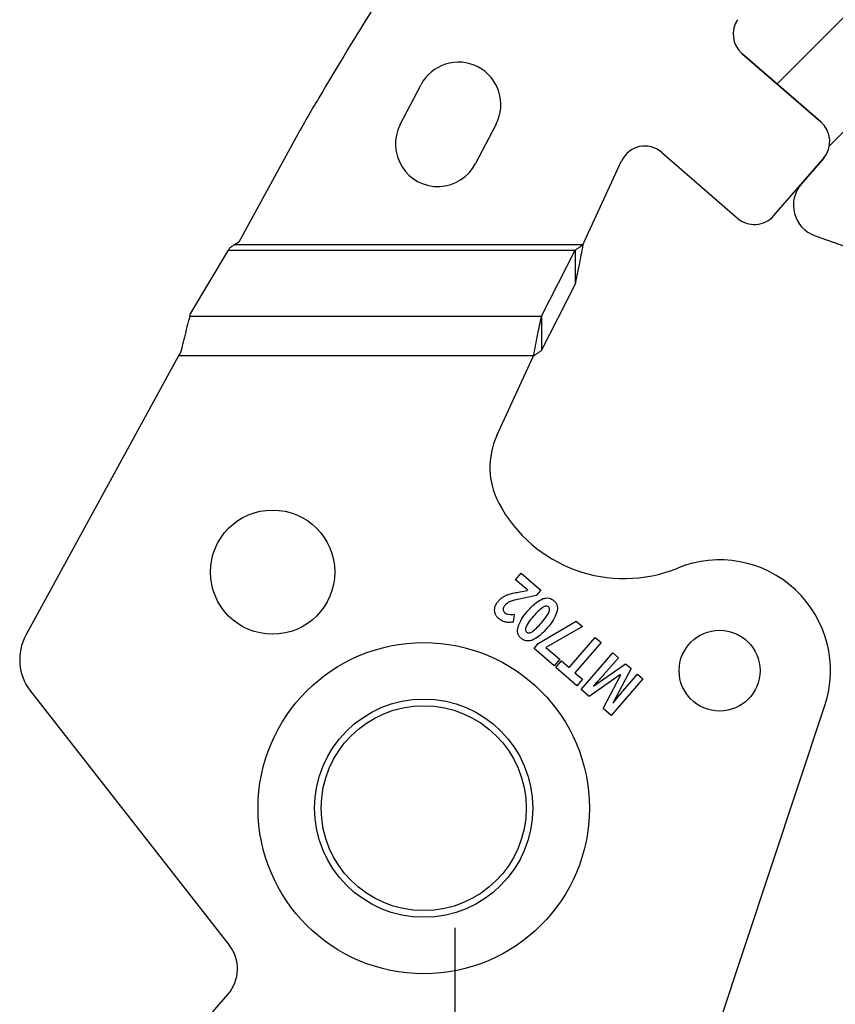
# Model space of a CAD drawing. Header units: inches. Extents: x -122 to 123, y -201 to 75.
# Tile 39 of 191: x -43.85 to -42.59, y 64.05 to 65.58. Entities that reach past the tile are written whole.
import ezdxf

# ---------------------------------------------------------------- set-up
doc = ezdxf.new("R2010")
doc.units = ezdxf.units.IN
doc.header["$MEASUREMENT"] = 0
doc.layers.add('STATION_LINES', color=231, linetype='Continuous')

# ---------------------------------------------------------------- blocks, each defined once
blk = doc.blocks.new('SW_HATCH_9')
at = {"color": 0, "linetype": 'Continuous', "lineweight": 18}
for p, q in [((0.7953, 0.4418), (-0.5247, -0.8782)), ((0.9143, 0.3839), (-0.4437, -0.974))]:
    blk.add_line(p, q, dxfattribs=at)

msp = doc.modelspace()

# ---------------------------------------------------------------- linework, layer by layer
at = {"color": 7, "linetype": 'Continuous', "lineweight": 25}
for p, q in [((-42.73507, 65.5232), (-42.61302, 65.4172)), ((-42.61302, 65.4172), (-42.73507, 65.5232)), ((-42.61302, 65.4172), (-42.73507, 65.5232)), ((-43.26289, 65.41319), (-43.23112, 65.47433)), ((-43.26289, 65.41319), (-43.23112, 65.47433)), ((-43.11492, 65.41395), (-43.14669, 65.35281)), ((-43.11492, 65.41395), (-43.14669, 65.35281)), ((-43.42361, 65.39379), (-43.51227, 65.23151)), ((-43.42361, 65.39379), (-43.51227, 65.23151)), ((-42.85928, 65.37035), (-42.74209, 65.26858)), ((-42.85928, 65.37035), (-42.74209, 65.26858)), ((-42.98059, 65.22742), (-42.92085, 65.35709)), ((-42.98059, 65.22742), (-42.92085, 65.35709)), ((-42.68566, 65.27255), (-42.60904, 65.36077)), ((-42.68566, 65.27255), (-42.60904, 65.36077)), ((-42.60904, 65.36077), (-42.64329, 65.32134)), ((-43.51227, 65.23151), (-43.51908, 65.22742)), ((-43.51227, 65.23151), (-43.51908, 65.22742)), ((-42.62216, 65.24139), (-42.24454, 65.1083)), ((-42.62216, 65.24139), (-42.24454, 65.1083)), ((-43.52846, 65.2191), (-43.5867, 65.12199)), ((-43.52846, 65.2191), (-43.5867, 65.12199)), ((-43.52846, 65.2191), (-42.9929, 65.2191)), ((-43.52846, 65.2191), (-42.9929, 65.2191)), ((-42.98059, 65.22742), (-43.51908, 65.22742)), ((-42.98059, 65.22742), (-43.51908, 65.22742)), ((-43.04467, 65.11725), (-42.9929, 65.2191)), ((-43.04467, 65.11725), (-42.9929, 65.2191)), ((-42.9929, 65.2191), (-42.9929, 65.16586)), ((-42.9929, 65.2191), (-42.9929, 65.16586)), ((-43.04467, 65.06401), (-42.9929, 65.16586)), ((-43.04467, 65.06401), (-42.9929, 65.16586)), ((-43.58797, 65.11725), (-43.5867, 65.12199)), ((-43.58797, 65.11725), (-43.5867, 65.12199)), ((-43.58797, 65.11725), (-43.04467, 65.11725)), ((-43.58797, 65.11725), (-43.04467, 65.11725)), ((-43.04467, 65.11725), (-43.04467, 65.06401)), ((-43.04467, 65.11725), (-43.04467, 65.06401)), ((-43.60191, 65.06179), (-43.60524, 65.05569)), ((-43.60191, 65.06179), (-43.60524, 65.05569)), ((-43.60524, 65.05569), (-43.84106, 64.62406)), ((-43.60524, 65.05569), (-43.84106, 64.62406)), ((-43.05698, 65.05569), (-43.60524, 65.05569)), ((-43.05698, 65.05569), (-43.60524, 65.05569)), ((-43.11357, 64.93284), (-43.05698, 65.05569)), ((-43.11357, 64.93284), (-43.05698, 65.05569)), ((-43.08477, 64.70989), (-43.07605, 64.71993)), ((-43.08477, 64.70989), (-43.07605, 64.71993)), ((-43.07605, 64.71993), (-43.04593, 64.69378)), ((-43.07605, 64.71993), (-43.04593, 64.69378)), ((-43.066, 64.69359), (-43.08477, 64.70989)), ((-43.066, 64.69359), (-43.08477, 64.70989)), ((-43.07794, 64.69102), (-43.06646, 64.69305)), ((-43.07794, 64.69102), (-43.06646, 64.69305)), ((-43.05314, 64.68547), (-43.0764, 64.68054)), ((-43.05314, 64.68547), (-43.0764, 64.68054)), ((-43.04593, 64.69378), (-43.05314, 64.68547)), ((-43.04593, 64.69378), (-43.05314, 64.68547)), ((-43.08682, 64.65646), (-43.08855, 64.64446)), ((-43.08682, 64.65646), (-43.08855, 64.64446)), ((-43.04961, 64.61119), (-42.99085, 64.64594)), ((-43.04961, 64.61119), (-42.99085, 64.64594)), ((-42.9813, 64.63765), (-43.03773, 64.60535)), ((-42.9813, 64.63765), (-43.03773, 64.60535)), ((-42.99085, 64.64594), (-42.9813, 64.63765)), ((-42.99085, 64.64594), (-42.9813, 64.63765)), ((-43.00207, 64.57412), (-42.96169, 64.62062)), ((-43.00207, 64.57412), (-42.96169, 64.62062)), ((-42.96169, 64.62062), (-42.95255, 64.61269)), ((-42.96169, 64.62062), (-42.95255, 64.61269)), ((-43.05612, 64.6037), (-43.04961, 64.61119)), ((-43.05612, 64.6037), (-43.04961, 64.61119)), ((-43.03773, 64.60535), (-43.01647, 64.58689)), ((-43.03773, 64.60535), (-43.01647, 64.58689)), ((-42.95255, 64.61269), (-42.99294, 64.56619)), ((-42.95255, 64.61269), (-42.99294, 64.56619)), ((-43.0252, 64.57685), (-43.05612, 64.6037)), ((-43.0252, 64.57685), (-43.05612, 64.6037)), ((-42.98327, 64.54029), (-42.93423, 64.59677)), ((-42.98327, 64.54029), (-42.93423, 64.59677)), ((-42.93423, 64.59677), (-42.9257, 64.58937)), ((-42.93423, 64.59677), (-42.9257, 64.58937)), ((-43.01647, 64.58689), (-43.0252, 64.57685)), ((-43.01647, 64.58689), (-43.0252, 64.57685)), ((-43.02244, 64.57431), (-43.01378, 64.58428)), ((-43.02244, 64.57431), (-43.01378, 64.58428)), ((-43.01378, 64.58428), (-43.00207, 64.57412)), ((-43.01378, 64.58428), (-43.00207, 64.57412)), ((-42.96429, 64.5453), (-42.91478, 64.57988)), ((-42.96429, 64.5453), (-42.91478, 64.57988)), ((-42.9257, 64.58937), (-42.94892, 64.56264)), ((-42.9257, 64.58937), (-42.94892, 64.56264)), ((-42.91478, 64.57988), (-42.9064, 64.57261)), ((-42.91478, 64.57988), (-42.9064, 64.57261)), ((-42.98991, 64.54605), (-43.02244, 64.57431)), ((-42.98991, 64.54605), (-43.02244, 64.57431)), ((-42.99294, 64.56619), (-42.98124, 64.55603)), ((-42.99294, 64.56619), (-42.98124, 64.55603)), ((-42.92251, 64.56328), (-42.97084, 64.52949)), ((-42.92251, 64.56328), (-42.97084, 64.52949)), ((-42.94964, 64.51109), (-42.92233, 64.56313)), ((-42.94964, 64.51109), (-42.92233, 64.56313)), ((-42.9064, 64.57261), (-42.9345, 64.5193)), ((-42.9064, 64.57261), (-42.9345, 64.5193)), ((-42.91914, 64.53759), (-42.89633, 64.56386)), ((-42.91914, 64.53759), (-42.89633, 64.56386)), ((-42.89633, 64.56386), (-42.88816, 64.55676)), ((-42.89633, 64.56386), (-42.88816, 64.55676)), ((-42.98124, 64.55603), (-42.98991, 64.54605)), ((-42.98124, 64.55603), (-42.98991, 64.54605)), ((-42.88816, 64.55676), (-42.9372, 64.50029)), ((-42.88816, 64.55676), (-42.9372, 64.50029)), ((-43.83398, 64.5378), (-43.52708, 64.14538)), ((-43.83398, 64.5378), (-43.52708, 64.14538)), ((-42.97084, 64.52949), (-42.98327, 64.54029)), ((-42.97084, 64.52949), (-42.98327, 64.54029)), ((-42.83755, 63.82201), (-42.60705, 64.51528)), ((-42.83755, 63.82201), (-42.60705, 64.51528)), ((-42.9372, 64.50029), (-42.94964, 64.51109)), ((-42.9372, 64.50029), (-42.94964, 64.51109)), ((-43.68237, 63.89251), (-43.52904, 64.06907)), ((-43.68237, 63.89251), (-43.52904, 64.06907))]:
    msp.add_line(p, q, dxfattribs=at)
for centre, radius in [((-43.46005, 64.72159), 0.09599), ((-43.46005, 64.72159), 0.09599), ((-42.76952, 64.56934), 0.06251), ((-42.76952, 64.56934), 0.06251), ((-43.22657, 64.35685), 0.25591), ((-43.22657, 64.35685), 0.25591), ((-43.22657, 64.35685), 0.1686), ((-43.22657, 64.35685), 0.1686), ((-43.22657, 64.35685), 0.15838), ((-43.22657, 64.35685), 0.15838)]:
    msp.add_circle(centre, radius, dxfattribs=at)
for centre, radius, start, end in [((-38.89536, 62.82128), 5.20796, 147.73935, 149.62908), ((-38.89536, 62.82128), 5.20796, 147.73935, 149.62908), ((-42.70926, 65.55293), 0.03937, 145.3843, 229.028), ((-42.70926, 65.55293), 0.03937, 145.3843, 229.028), ((-42.70926, 65.55293), 0.03937, 145.3843, 229.028), ((-43.17302, 65.44414), 0.06548, 332.54205, 152.54205), ((-43.17302, 65.44414), 0.06548, 332.54205, 152.54205), ((-42.10713, 64.67455), 1.50014, 148.6775, 150.01476), ((-42.10713, 64.67455), 1.50014, 148.6775, 150.01476), ((-40.17461, 63.5893), 3.71647, 150.41308, 150.95227), ((-40.17461, 63.5893), 3.71647, 150.41308, 150.95227), ((-43.20479, 65.383), 0.06548, 152.54205, 332.54205), ((-43.20479, 65.383), 0.06548, 152.54205, 332.54205), ((-42.63924, 65.387), 0.04, 319.028, 49.028), ((-42.63924, 65.387), 0.04, 319.028, 49.028), ((-42.63924, 65.387), 0.04, 319.028, 49.028), ((-42.88509, 65.34062), 0.03937, 49.028, 155.26684), ((-42.88509, 65.34062), 0.03937, 49.028, 155.26684), ((-42.60554, 65.28855), 0.05, 139.028, 250.58417), ((-42.60554, 65.28855), 0.05, 139.028, 250.58417), ((-42.71586, 65.29878), 0.04, 229.028, 319.028), ((-42.71586, 65.29878), 0.04, 229.028, 319.028), ((-43.00643, 64.88348), 0.11796, 155.26684, 207.88205), ((-43.00643, 64.88348), 0.11796, 155.26684, 207.88205), ((-42.917, 64.9308), 0.21913, 207.88205, 292.18931), ((-42.917, 64.9308), 0.21913, 207.88205, 292.18931), ((-42.76957, 64.56932), 0.17126, 341.60902, 112.18931), ((-42.76957, 64.56932), 0.17126, 341.60902, 112.18931), ((-43.77196, 64.58631), 0.07874, 151.35059, 218.02791), ((-43.77196, 64.58631), 0.07874, 151.35059, 218.02791), ((-43.57434, 64.10841), 0.06, 319.028, 38.028), ((-43.57434, 64.10841), 0.06, 319.028, 38.028)]:
    msp.add_arc(centre, radius, start, end, dxfattribs=at)
msp.add_ellipse((-43.52827, 65.22742), major_axis=(0.01013, 0.0196), ratio=0.175728, start_param=4.3666299, end_param=4.5708899, dxfattribs=at)
msp.add_ellipse((-43.52827, 65.22742), major_axis=(0.01013, 0.0196), ratio=0.175728, start_param=4.3666299, end_param=4.5708899, dxfattribs=at)
for points, knots in [([(-43.52628, 65.22289), (-43.52532, 65.2235), (-43.52298, 65.22498), (-43.52058, 65.2265), (-43.51913, 65.22739), (-43.51908, 65.22742)], [0, 0, 0, 0, 0.40259698, 0.98008595, 1, 1, 1, 1]), ([(-43.52628, 65.22289), (-43.52532, 65.2235), (-43.52298, 65.22498), (-43.52058, 65.2265), (-43.51913, 65.22739), (-43.51908, 65.22742)], [0, 0, 0, 0, 0.40259698, 0.98008595, 1, 1, 1, 1]), ([(-42.98059, 65.22742), (-42.98193, 65.22648), (-42.98465, 65.22459), (-42.98876, 65.22177), (-42.99152, 65.21999), (-42.9929, 65.2191)], [0, 0, 0, 0, 0.3281733, 0.6629085, 1, 1, 1, 1]), ([(-42.98059, 65.22742), (-42.98164, 65.222), (-42.98374, 65.21117), (-42.98784, 65.1902), (-42.99089, 65.1755), (-42.9929, 65.16586)], [0, 0, 0, 0, 0.255975, 0.51194999, 1, 1, 1, 1]), ([(-42.98059, 65.22742), (-42.98193, 65.22648), (-42.98465, 65.22459), (-42.98876, 65.22177), (-42.99152, 65.21999), (-42.9929, 65.2191)], [0, 0, 0, 0, 0.3281733, 0.6629085, 1, 1, 1, 1]), ([(-42.98059, 65.22742), (-42.98164, 65.222), (-42.98374, 65.21117), (-42.98784, 65.1902), (-42.99089, 65.1755), (-42.9929, 65.16586)], [0, 0, 0, 0, 0.255975, 0.51194999, 1, 1, 1, 1]), ([(-43.58797, 65.11725), (-43.58876, 65.11427), (-43.59087, 65.10634), (-43.59429, 65.0929), (-43.59814, 65.07732), (-43.60068, 65.06687), (-43.60191, 65.06179)], [0, 0, 0, 0, 0.1700358, 0.4531574, 0.734515, 1, 1, 1, 1]), ([(-43.58797, 65.11725), (-43.58876, 65.11427), (-43.59087, 65.10634), (-43.59429, 65.0929), (-43.59814, 65.07732), (-43.60068, 65.06687), (-43.60191, 65.06179)], [0, 0, 0, 0, 0.1700358, 0.4531574, 0.734515, 1, 1, 1, 1]), ([(-43.05698, 65.05569), (-43.05593, 65.0611), (-43.05383, 65.07194), (-43.04973, 65.09291), (-43.04667, 65.10761), (-43.04467, 65.11725)], [0, 0, 0, 0, 0.25597499, 0.51194999, 1, 1, 1, 1]), ([(-43.05698, 65.05569), (-43.05593, 65.0611), (-43.05383, 65.07194), (-43.04973, 65.09291), (-43.04667, 65.10761), (-43.04467, 65.11725)], [0, 0, 0, 0, 0.25597499, 0.51194999, 1, 1, 1, 1]), ([(-43.05698, 65.05569), (-43.05563, 65.05663), (-43.05291, 65.05852), (-43.04881, 65.06134), (-43.04605, 65.06311), (-43.04467, 65.06401)], [0, 0, 0, 0, 0.3281733, 0.6629085, 1, 1, 1, 1]), ([(-43.05698, 65.05569), (-43.05563, 65.05663), (-43.05291, 65.05852), (-43.04881, 65.06134), (-43.04605, 65.06311), (-43.04467, 65.06401)], [0, 0, 0, 0, 0.3281733, 0.6629085, 1, 1, 1, 1]), ([(-43.1113, 64.67691), (-43.11002, 64.67828), (-43.10778, 64.68068), (-43.10507, 64.68252), (-43.1039, 64.68331)], [0, 0, 0, 0, 0.5707464, 1, 1, 1, 1]), ([(-43.1113, 64.67691), (-43.11002, 64.67828), (-43.10778, 64.68068), (-43.10507, 64.68252), (-43.1039, 64.68331)], [0, 0, 0, 0, 0.5707464, 1, 1, 1, 1]), ([(-43.1039, 64.68331), (-43.10229, 64.68421), (-43.09931, 64.6859), (-43.09607, 64.687), (-43.09458, 64.68751)], [0, 0, 0, 0, 0.5400805, 1, 1, 1, 1]), ([(-43.1039, 64.68331), (-43.10229, 64.68421), (-43.09931, 64.6859), (-43.09607, 64.687), (-43.09458, 64.68751)], [0, 0, 0, 0, 0.5400805, 1, 1, 1, 1]), ([(-43.09458, 64.68751), (-43.09197, 64.68819), (-43.08648, 64.68963), (-43.08088, 64.69054), (-43.07794, 64.69102)], [0, 0, 0, 0, 0.4745111, 1, 1, 1, 1]), ([(-43.09458, 64.68751), (-43.09197, 64.68819), (-43.08648, 64.68963), (-43.08088, 64.69054), (-43.07794, 64.69102)], [0, 0, 0, 0, 0.4745111, 1, 1, 1, 1]), ([(-43.04316, 64.68026), (-43.0414, 64.68083), (-43.03803, 64.68192), (-43.03308, 64.6816), (-43.0289, 64.68004), (-43.02672, 64.67836), (-43.0256, 64.67748)], [0, 0, 0, 0, 0.2946051, 0.5624803, 0.7734345, 1, 1, 1, 1]), ([(-43.04316, 64.68026), (-43.0414, 64.68083), (-43.03803, 64.68192), (-43.03308, 64.6816), (-43.0289, 64.68004), (-43.02672, 64.67836), (-43.0256, 64.67748)], [0, 0, 0, 0, 0.2946051, 0.5624803, 0.7734345, 1, 1, 1, 1]), ([(-43.1164, 64.65788), (-43.11678, 64.65964), (-43.11747, 64.66283), (-43.1168, 64.66602), (-43.1165, 64.66746)], [0, 0, 0, 0, 0.5507687, 1, 1, 1, 1]), ([(-43.1164, 64.65788), (-43.11678, 64.65964), (-43.11747, 64.66283), (-43.1168, 64.66602), (-43.1165, 64.66746)], [0, 0, 0, 0, 0.5507687, 1, 1, 1, 1]), ([(-43.1165, 64.66746), (-43.11585, 64.66932), (-43.11464, 64.67276), (-43.11235, 64.6756), (-43.1113, 64.67691)], [0, 0, 0, 0, 0.540555, 1, 1, 1, 1]), ([(-43.1165, 64.66746), (-43.11585, 64.66932), (-43.11464, 64.67276), (-43.11235, 64.6756), (-43.1113, 64.67691)], [0, 0, 0, 0, 0.540555, 1, 1, 1, 1]), ([(-43.10104, 64.67044), (-43.10199, 64.66928), (-43.10352, 64.66741), (-43.10387, 64.66504), (-43.10401, 64.66413)], [0, 0, 0, 0, 0.6162974, 1, 1, 1, 1]), ([(-43.10104, 64.67044), (-43.10199, 64.66928), (-43.10352, 64.66741), (-43.10387, 64.66504), (-43.10401, 64.66413)], [0, 0, 0, 0, 0.6162974, 1, 1, 1, 1]), ([(-43.09657, 64.67428), (-43.09748, 64.67365), (-43.09911, 64.67253), (-43.10045, 64.67108), (-43.10104, 64.67044)], [0, 0, 0, 0, 0.5572075, 1, 1, 1, 1]), ([(-43.09657, 64.67428), (-43.09748, 64.67365), (-43.09911, 64.67253), (-43.10045, 64.67108), (-43.10104, 64.67044)], [0, 0, 0, 0, 0.5572075, 1, 1, 1, 1]), ([(-43.09045, 64.67705), (-43.0917, 64.6766), (-43.09382, 64.67585), (-43.09578, 64.67473), (-43.09657, 64.67428)], [0, 0, 0, 0, 0.5924868, 1, 1, 1, 1]), ([(-43.09045, 64.67705), (-43.0917, 64.6766), (-43.09382, 64.67585), (-43.09578, 64.67473), (-43.09657, 64.67428)], [0, 0, 0, 0, 0.5924868, 1, 1, 1, 1]), ([(-43.0764, 64.68054), (-43.07959, 64.67985), (-43.08431, 64.67883), (-43.08894, 64.67748), (-43.09045, 64.67705)], [0, 0, 0, 0, 0.67620193, 1, 1, 1, 1]), ([(-43.0764, 64.68054), (-43.07959, 64.67985), (-43.08431, 64.67883), (-43.08894, 64.67748), (-43.09045, 64.67705)], [0, 0, 0, 0, 0.67620193, 1, 1, 1, 1]), ([(-43.06589, 64.66157), (-43.06169, 64.66633), (-43.05508, 64.67381), (-43.04634, 64.67854), (-43.04316, 64.68026)], [0, 0, 0, 0, 0.635645, 1, 1, 1, 1]), ([(-43.06589, 64.66157), (-43.06169, 64.66633), (-43.05508, 64.67381), (-43.04634, 64.67854), (-43.04316, 64.68026)], [0, 0, 0, 0, 0.635645, 1, 1, 1, 1]), ([(-43.04251, 64.66729), (-43.04495, 64.66539), (-43.05016, 64.66133), (-43.0545, 64.65634), (-43.05681, 64.65369)], [0, 0, 0, 0, 0.4682096, 1, 1, 1, 1]), ([(-43.04251, 64.66729), (-43.04495, 64.66539), (-43.05016, 64.66133), (-43.0545, 64.65634), (-43.05681, 64.65369)], [0, 0, 0, 0, 0.4682096, 1, 1, 1, 1]), ([(-43.03395, 64.66787), (-43.03458, 64.66829), (-43.03585, 64.66916), (-43.03818, 64.66916), (-43.04041, 64.66849), (-43.04177, 64.66772), (-43.04251, 64.66729)], [0, 0, 0, 0, 0.2419294, 0.4917911, 0.7230818, 1, 1, 1, 1]), ([(-43.03395, 64.66787), (-43.03458, 64.66829), (-43.03585, 64.66916), (-43.03818, 64.66916), (-43.04041, 64.66849), (-43.04177, 64.66772), (-43.04251, 64.66729)], [0, 0, 0, 0, 0.2419294, 0.4917911, 0.7230818, 1, 1, 1, 1]), ([(-43.03325, 64.65935), (-43.03286, 64.66032), (-43.03217, 64.66207), (-43.03204, 64.66459), (-43.03269, 64.66657), (-43.03353, 64.66743), (-43.03395, 64.66787)], [0, 0, 0, 0, 0.3392516, 0.6129113, 0.8044939, 1, 1, 1, 1]), ([(-43.03325, 64.65935), (-43.03286, 64.66032), (-43.03217, 64.66207), (-43.03204, 64.66459), (-43.03269, 64.66657), (-43.03353, 64.66743), (-43.03395, 64.66787)], [0, 0, 0, 0, 0.3392516, 0.6129113, 0.8044939, 1, 1, 1, 1]), ([(-43.0256, 64.67748), (-43.02436, 64.67624), (-43.02196, 64.67381), (-43.02024, 64.66925), (-43.01989, 64.66469), (-43.02044, 64.66186), (-43.02073, 64.66037)], [0, 0, 0, 0, 0.2772429, 0.5408567, 0.7587102, 1, 1, 1, 1]), ([(-43.0256, 64.67748), (-43.02436, 64.67624), (-43.02196, 64.67381), (-43.02024, 64.66925), (-43.01989, 64.66469), (-43.02044, 64.66186), (-43.02073, 64.66037)], [0, 0, 0, 0, 0.2772429, 0.5408567, 0.7587102, 1, 1, 1, 1]), ([(-43.11095, 64.64975), (-43.11231, 64.65109), (-43.11468, 64.65344), (-43.11589, 64.65655), (-43.1164, 64.65788)], [0, 0, 0, 0, 0.57211, 1, 1, 1, 1]), ([(-43.11095, 64.64975), (-43.11231, 64.65109), (-43.11468, 64.65344), (-43.11589, 64.65655), (-43.1164, 64.65788)], [0, 0, 0, 0, 0.57211, 1, 1, 1, 1]), ([(-43.10401, 64.66413), (-43.10398, 64.6636), (-43.10392, 64.66257), (-43.10321, 64.66077), (-43.10224, 64.65978), (-43.10164, 64.65916)], [0, 0, 0, 0, 0.2764959, 0.5466028, 1, 1, 1, 1]), ([(-43.10401, 64.66413), (-43.10398, 64.6636), (-43.10392, 64.66257), (-43.10321, 64.66077), (-43.10224, 64.65978), (-43.10164, 64.65916)], [0, 0, 0, 0, 0.2764959, 0.5466028, 1, 1, 1, 1]), ([(-43.10164, 64.65916), (-43.10062, 64.65843), (-43.09875, 64.65709), (-43.09649, 64.65665), (-43.09547, 64.65645)], [0, 0, 0, 0, 0.5441272, 1, 1, 1, 1]), ([(-43.10164, 64.65916), (-43.10062, 64.65843), (-43.09875, 64.65709), (-43.09649, 64.65665), (-43.09547, 64.65645)], [0, 0, 0, 0, 0.5441272, 1, 1, 1, 1]), ([(-43.09547, 64.65645), (-43.09396, 64.65631), (-43.09108, 64.65604), (-43.08819, 64.65632), (-43.08682, 64.65646)], [0, 0, 0, 0, 0.52242521, 1, 1, 1, 1]), ([(-43.09547, 64.65645), (-43.09396, 64.65631), (-43.09108, 64.65604), (-43.08819, 64.65632), (-43.08682, 64.65646)], [0, 0, 0, 0, 0.52242521, 1, 1, 1, 1]), ([(-43.08092, 64.63655), (-43.07914, 64.64107), (-43.07552, 64.65024), (-43.06913, 64.65776), (-43.06589, 64.66157)], [0, 0, 0, 0, 0.4918887, 1, 1, 1, 1]), ([(-43.08092, 64.63655), (-43.07914, 64.64107), (-43.07552, 64.65024), (-43.06913, 64.65776), (-43.06589, 64.66157)], [0, 0, 0, 0, 0.4918887, 1, 1, 1, 1]), ([(-43.05681, 64.65369), (-43.05966, 64.65041), (-43.06403, 64.64538), (-43.06723, 64.63955), (-43.06834, 64.63752)], [0, 0, 0, 0, 0.6525963, 1, 1, 1, 1]), ([(-43.05681, 64.65369), (-43.05966, 64.65041), (-43.06403, 64.64538), (-43.06723, 64.63955), (-43.06834, 64.63752)], [0, 0, 0, 0, 0.6525963, 1, 1, 1, 1]), ([(-43.04481, 64.64327), (-43.04196, 64.64655), (-43.0376, 64.65156), (-43.03437, 64.65735), (-43.03325, 64.65935)], [0, 0, 0, 0, 0.6539463, 1, 1, 1, 1]), ([(-43.04481, 64.64327), (-43.04196, 64.64655), (-43.0376, 64.65156), (-43.03437, 64.65735), (-43.03325, 64.65935)], [0, 0, 0, 0, 0.6539463, 1, 1, 1, 1]), ([(-43.02073, 64.66037), (-43.02251, 64.65588), (-43.02612, 64.64673), (-43.03251, 64.63924), (-43.03577, 64.63542)], [0, 0, 0, 0, 0.4901251, 1, 1, 1, 1]), ([(-43.02073, 64.66037), (-43.02251, 64.65588), (-43.02612, 64.64673), (-43.03251, 64.63924), (-43.03577, 64.63542)], [0, 0, 0, 0, 0.4901251, 1, 1, 1, 1]), ([(-43.10471, 64.64573), (-43.10591, 64.64633), (-43.10814, 64.64744), (-43.11006, 64.64902), (-43.11095, 64.64975)], [0, 0, 0, 0, 0.5392673, 1, 1, 1, 1]), ([(-43.10471, 64.64573), (-43.10591, 64.64633), (-43.10814, 64.64744), (-43.11006, 64.64902), (-43.11095, 64.64975)], [0, 0, 0, 0, 0.5392673, 1, 1, 1, 1]), ([(-43.09818, 64.64403), (-43.09943, 64.64421), (-43.10168, 64.64454), (-43.10378, 64.64536), (-43.10471, 64.64573)], [0, 0, 0, 0, 0.5584861, 1, 1, 1, 1]), ([(-43.09818, 64.64403), (-43.09943, 64.64421), (-43.10168, 64.64454), (-43.10378, 64.64536), (-43.10471, 64.64573)], [0, 0, 0, 0, 0.5584861, 1, 1, 1, 1]), ([(-43.08855, 64.64446), (-43.09058, 64.64422), (-43.09379, 64.64383), (-43.09701, 64.64397), (-43.09818, 64.64403)], [0, 0, 0, 0, 0.6349345, 1, 1, 1, 1]), ([(-43.08855, 64.64446), (-43.09058, 64.64422), (-43.09379, 64.64383), (-43.09701, 64.64397), (-43.09818, 64.64403)], [0, 0, 0, 0, 0.6349345, 1, 1, 1, 1]), ([(-43.07608, 64.61935), (-43.07732, 64.62059), (-43.07972, 64.62303), (-43.08143, 64.62762), (-43.08177, 64.6322), (-43.08121, 64.63505), (-43.08092, 64.63655)], [0, 0, 0, 0, 0.2761883, 0.5395293, 0.7577987, 1, 1, 1, 1]), ([(-43.07608, 64.61935), (-43.07732, 64.62059), (-43.07972, 64.62303), (-43.08143, 64.62762), (-43.08177, 64.6322), (-43.08121, 64.63505), (-43.08092, 64.63655)], [0, 0, 0, 0, 0.2761883, 0.5395293, 0.7577987, 1, 1, 1, 1]), ([(-43.06834, 64.63752), (-43.06872, 64.63654), (-43.0694, 64.63477), (-43.06954, 64.63225), (-43.06893, 64.63028), (-43.06811, 64.62943), (-43.0677, 64.629)], [0, 0, 0, 0, 0.3436522, 0.61893072, 0.8088306, 1, 1, 1, 1]), ([(-43.06834, 64.63752), (-43.06872, 64.63654), (-43.0694, 64.63477), (-43.06954, 64.63225), (-43.06893, 64.63028), (-43.06811, 64.62943), (-43.0677, 64.629)], [0, 0, 0, 0, 0.3436522, 0.61893072, 0.8088306, 1, 1, 1, 1]), ([(-43.05916, 64.62955), (-43.05672, 64.63147), (-43.05149, 64.63557), (-43.04713, 64.64059), (-43.04481, 64.64327)], [0, 0, 0, 0, 0.4666853, 1, 1, 1, 1]), ([(-43.05916, 64.62955), (-43.05672, 64.63147), (-43.05149, 64.63557), (-43.04713, 64.64059), (-43.04481, 64.64327)], [0, 0, 0, 0, 0.4666853, 1, 1, 1, 1]), ([(-43.0677, 64.629), (-43.06707, 64.62857), (-43.0658, 64.6277), (-43.06347, 64.62768), (-43.06124, 64.62835), (-43.05989, 64.62913), (-43.05916, 64.62955)], [0, 0, 0, 0, 0.2440077, 0.4944574, 0.7249513, 1, 1, 1, 1]), ([(-43.0677, 64.629), (-43.06707, 64.62857), (-43.0658, 64.6277), (-43.06347, 64.62768), (-43.06124, 64.62835), (-43.05989, 64.62913), (-43.05916, 64.62955)], [0, 0, 0, 0, 0.2440077, 0.4944574, 0.7249513, 1, 1, 1, 1]), ([(-43.03577, 64.63542), (-43.04, 64.63062), (-43.04663, 64.62309), (-43.0554, 64.61831), (-43.05857, 64.61658)], [0, 0, 0, 0, 0.6372683, 1, 1, 1, 1]), ([(-43.03577, 64.63542), (-43.04, 64.63062), (-43.04663, 64.62309), (-43.0554, 64.61831), (-43.05857, 64.61658)], [0, 0, 0, 0, 0.6372683, 1, 1, 1, 1]), ([(-43.05857, 64.61658), (-43.06033, 64.61601), (-43.06369, 64.61492), (-43.06862, 64.61524), (-43.0728, 64.6168), (-43.07496, 64.61848), (-43.07608, 64.61935)], [0, 0, 0, 0, 0.2946625, 0.5625347, 0.7734794, 1, 1, 1, 1]), ([(-43.05857, 64.61658), (-43.06033, 64.61601), (-43.06369, 64.61492), (-43.06862, 64.61524), (-43.0728, 64.6168), (-43.07496, 64.61848), (-43.07608, 64.61935)], [0, 0, 0, 0, 0.2946625, 0.5625347, 0.7734794, 1, 1, 1, 1]), ([(-42.94892, 64.56264), (-42.94959, 64.56188), (-42.95086, 64.56043), (-42.95214, 64.559), (-42.95275, 64.55832)], [0, 0, 0, 0, 0.5275028, 1, 1, 1, 1]), ([(-42.94892, 64.56264), (-42.94959, 64.56188), (-42.95086, 64.56043), (-42.95214, 64.559), (-42.95275, 64.55832)], [0, 0, 0, 0, 0.5275028, 1, 1, 1, 1]), ([(-42.95275, 64.55832), (-42.95434, 64.55658), (-42.95827, 64.55231), (-42.96221, 64.54805), (-42.96456, 64.54553)], [0, 0, 0, 0, 0.4064252, 1, 1, 1, 1]), ([(-42.95275, 64.55832), (-42.95434, 64.55658), (-42.95827, 64.55231), (-42.96221, 64.54805), (-42.96456, 64.54553)], [0, 0, 0, 0, 0.4064252, 1, 1, 1, 1]), ([(-42.93423, 64.51907), (-42.93085, 64.52332), (-42.92589, 64.52956), (-42.92076, 64.53566), (-42.91914, 64.53759)], [0, 0, 0, 0, 0.6829238, 1, 1, 1, 1]), ([(-42.93423, 64.51907), (-42.93085, 64.52332), (-42.92589, 64.52956), (-42.92076, 64.53566), (-42.91914, 64.53759)], [0, 0, 0, 0, 0.6829238, 1, 1, 1, 1])]:
    msp.add_open_spline(points, degree=3, knots=knots, dxfattribs=at)
at = {"layer": 'STATION_LINES'}
msp.add_line((-43.17783, 58.65316), (-43.17783, 64.17173), dxfattribs=at)

# ---------------------------------------------------------------- block references
at = {"color": 5, "linetype": 'Continuous', "lineweight": 18, "true_color": 0x0000ff}
msp.add_blockref('SW_HATCH_9', (-42.15613, 66.35432), dxfattribs=at)

doc.saveas('drawing.dxf')
